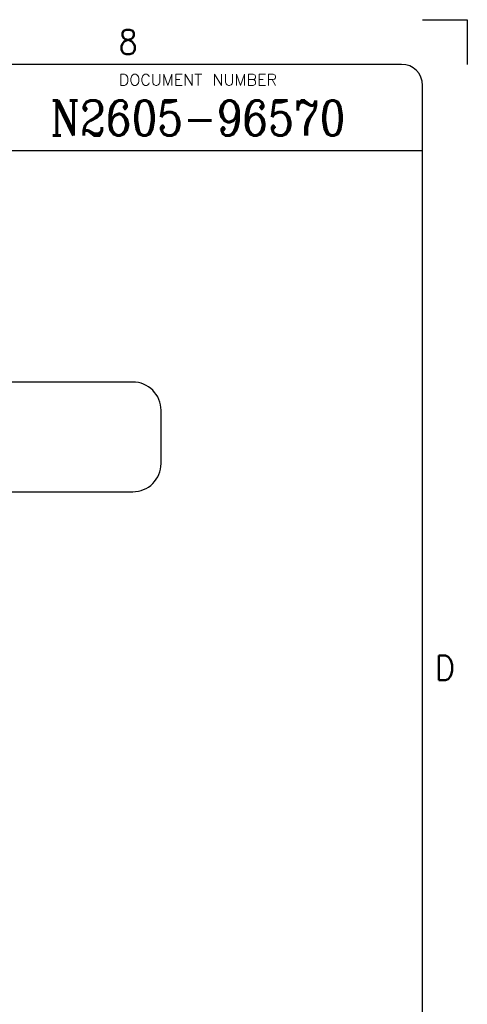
# Model space of a CAD drawing. Header units: inches. Extents: x -28 to 813, y -36 to 558.
# Tile 93 of 93: x 749 to 813, y 418 to 558. Entities that reach past the tile are written whole.
import ezdxf

# ---------------------------------------------------------------- set-up
doc = ezdxf.new("R2010")
doc.units = ezdxf.units.IN
doc.layers.add('1', color=7, linetype='Continuous')
doc.styles.add('CONVERTER_11', font='txt.shx', dxfattribs={"width": 0.9})
doc.styles.add('CONVERTER_12', font='complex.shx', dxfattribs={"width": 0.855})
doc.styles.add('CONVERTER_15', font='txt.shx', dxfattribs={"width": 1.035})

# ---------------------------------------------------------------- blocks, each defined once
blk = doc.blocks.new('Gen1', base_point=(419.4, 356.4))
at = {"layer": '1', "color": 3}
blk.add_lwpolyline([(653.47, 490.8), (765.17, 490.8, 0.414214), (769.17, 494.8), (769.17, 502.4, 0.414214), (765.17, 506.4), (653.47, 506.4, 0.414214), (649.47, 502.4), (649.47, 494.8, 0.414214)], format="xyb", close=True, dxfattribs=at)
blk = doc.blocks.new('Drawing_Grid_Zones__123', base_point=(-21.93, -29.7))
at = {"layer": '1', "color": 4, "linetype": 'Continuous'}
for p, q in [((806.37, 557.95), (812.72, 557.95)), ((812.72, 557.95), (812.72, 551.6))]:
    blk.add_line(p, q, dxfattribs=at)
at = {"layer": '1', "color": 4, "char_height": 3.5, "attachment_point": 5, "line_spacing_factor": 1.080432, "style": 'CONVERTER_11'}
for s, insert in [('8', (764.49, 554.78)), ('D', (809.55, 465.74))]:
    blk.add_mtext(s, dxfattribs=dict(at, insert=insert))
blk = doc.blocks.new('A1_Size_Verigy_Frame__124', base_point=(-21.93, -29.7))
at = {"color": 7, "linetype": 'Continuous'}
blk.add_line((609.29, 539.36), (806.37, 539.36), dxfattribs=at)
at = {"layer": '1', "color": 7, "linetype": 'Continuous'}
for p, q in [((803.37, 551.6), (-18.93, 551.6)), ((806.37, -26.7), (806.37, 548.6))]:
    blk.add_line(p, q, dxfattribs=at)
blk.add_arc((803.37, 548.6), 3, 0, 90, dxfattribs=at)
at = {"layer": '1'}
blk.add_blockref('Drawing_Grid_Zones__123', (-21.93, -29.7), dxfattribs=at)
at = {"color": 4, "insert": (774.42, 550.19), "char_height": 1.6, "attachment_point": 2, "line_spacing_factor": 1.12545, "style": 'CONVERTER_15'}
blk.add_mtext('DOCUMENT NUMBER', dxfattribs=at)
at = {"color": 3, "insert": (774.42, 543.96), "char_height": 5, "attachment_point": 5, "line_spacing_factor": 1.020408, "style": 'CONVERTER_12'}
blk.add_mtext('N2605-96570', dxfattribs=at)

msp = doc.modelspace()

# ---------------------------------------------------------------- block references
for name, p in [('A1_Size_Verigy_Frame__124', (-21.93, -29.7)), ('Gen1', (419.4, 356.4))]:
    msp.add_blockref(name, p)

doc.saveas('drawing.dxf')
